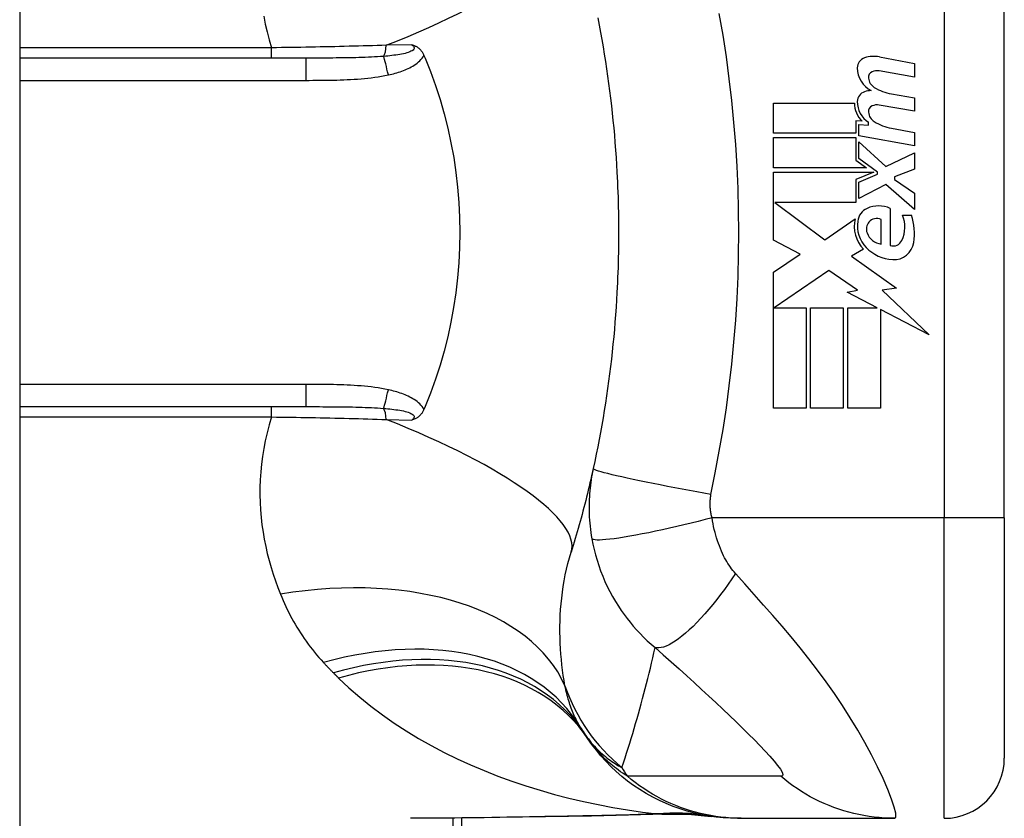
# Model space of a CAD drawing. Header units: inches. Extents: x 8 to 147, y 12 to 95.
# Tile 71 of 82: x 113.127 to 113.958, y 35.726 to 36.399. Entities that reach past the tile are written whole.
import ezdxf

# ---------------------------------------------------------------- set-up
doc = ezdxf.new("R2010")
doc.units = ezdxf.units.IN
doc.header["$LTSCALE"] = 9.374161
doc.header["$MEASUREMENT"] = 0
doc.layers.add('Visible Edges(ANSI)', color=7, linetype='Continuous', lineweight=25)
doc.layers.add('Visible Tangent Edges(ANSI)', color=7, linetype='Continuous', lineweight=25)

msp = doc.modelspace()

# ---------------------------------------------------------------- linework, layer by layer
at = {"layer": 'Visible Edges(ANSI)'}
for p, q in [((113.1272, 76.65002), (113.1272, 30.95371)), ((113.95775, 35.97912), (113.95775, 36.46082)), ((113.36855, 36.36702), (113.1272, 36.36702)), ((113.46822, 36.36932), (113.46921, 36.36702)), ((113.85245, 36.36803), (113.88189, 36.36231)), ((113.88189, 36.36231), (113.88189, 36.35098)), ((113.88189, 36.35098), (113.85226, 36.3562)), ((113.86257, 36.33688), (113.88189, 36.33347)), ((113.76314, 36.32909), (113.8314, 36.32909)), ((113.76314, 36.30359), (113.76314, 36.32909)), ((113.88189, 36.33347), (113.88189, 36.32214)), ((113.88189, 36.32214), (113.85226, 36.32736)), ((113.83256, 36.31415), (113.83256, 36.30359)), ((113.83784, 36.31369), (113.83256, 36.31415)), ((113.84325, 36.31034), (113.84325, 36.31283)), ((113.83256, 36.30359), (113.76314, 36.30359)), ((113.83501, 36.31106), (113.84325, 36.31034)), ((113.83501, 36.30129), (113.83501, 36.31106)), ((113.86257, 36.30777), (113.88189, 36.30436)), ((113.88189, 36.30436), (113.88189, 36.29303)), ((113.76314, 36.29998), (113.83256, 36.29998)), ((113.76314, 36.27448), (113.76314, 36.29998)), ((113.83256, 36.29998), (113.83256, 36.28094)), ((113.88189, 36.29303), (113.83501, 36.30129)), ((113.83501, 36.29638), (113.85778, 36.27551)), ((113.83501, 36.28234), (113.83501, 36.29638)), ((113.85778, 36.27551), (113.88189, 36.2871)), ((113.88189, 36.2871), (113.88189, 36.27319)), ((113.83256, 36.28094), (113.84145, 36.27448)), ((113.85078, 36.27088), (113.83501, 36.28234)), ((113.84145, 36.27448), (113.76314, 36.27448)), ((113.76314, 36.27088), (113.84773, 36.27088)), ((113.76314, 36.21344), (113.76314, 36.27088)), ((113.84773, 36.27088), (113.83256, 36.26444)), ((113.85078, 36.26907), (113.85078, 36.27088)), ((113.88189, 36.27319), (113.86514, 36.26675)), ((113.83256, 36.26444), (113.83256, 36.24512)), ((113.83501, 36.26238), (113.85078, 36.26907)), ((113.83501, 36.24847), (113.83501, 36.26238)), ((113.86514, 36.26675), (113.86514, 36.26469)), ((113.86514, 36.26469), (113.88189, 36.2531)), ((113.85793, 36.26032), (113.83501, 36.24847)), ((113.88189, 36.23919), (113.85793, 36.26032)), ((113.88189, 36.2531), (113.88189, 36.23919)), ((113.76422, 36.24512), (113.80629, 36.21369)), ((113.83256, 36.24512), (113.76422, 36.24512)), ((113.86154, 36.24022), (113.86154, 36.2088)), ((113.80629, 36.21369), (113.83191, 36.23147)), ((113.85381, 36.21009), (113.85381, 36.23069)), ((113.87184, 36.23456), (113.87957, 36.23456)), ((113.78556, 36.20151), (113.76314, 36.21344)), ((113.83887, 36.20574), (113.82895, 36.19978)), ((113.76314, 36.18639), (113.78556, 36.20151)), ((113.82895, 36.19978), (113.86677, 36.17281)), ((113.80976, 36.18793), (113.76366, 36.15625)), ((113.83385, 36.17107), (113.80976, 36.18793)), ((113.76314, 36.07151), (113.76314, 36.18639)), ((113.82522, 36.16939), (113.83385, 36.17107)), ((113.86677, 36.17281), (113.85458, 36.1711)), ((113.85458, 36.1711), (113.89425, 36.13345)), ((113.85045, 36.15625), (113.82522, 36.16939)), ((113.76366, 36.15625), (113.7907, 36.15625)), ((113.7907, 36.15625), (113.7907, 36.07151)), ((113.79431, 36.15625), (113.82187, 36.15625)), ((113.79431, 36.07151), (113.79431, 36.15625)), ((113.82187, 36.15625), (113.82187, 36.07151)), ((113.82573, 36.15625), (113.85045, 36.15625)), ((113.82573, 36.07151), (113.82573, 36.15625)), ((113.85329, 36.15477), (113.85329, 36.07151)), ((113.89425, 36.13345), (113.85329, 36.15477)), ((113.1272, 36.07293), (113.36855, 36.07293)), ((113.46921, 36.07293), (113.46822, 36.07062)), ((113.7907, 36.07151), (113.76314, 36.07151)), ((113.82187, 36.07151), (113.79431, 36.07151)), ((113.85329, 36.07151), (113.82573, 36.07151)), ((113.95775, 35.97912), (113.95775, 35.7763)), ((113.50005, 35.25404), (113.50005, 35.72584)), ((113.73268, 35.7256), (113.7358, 35.7256)), ((113.7358, 35.7256), (113.86514, 35.7256))]:
    msp.add_line(p, q, dxfattribs=at)
at = {"layer": 'Visible Edges(ANSI)', "flags": 128}
for points in [[(113.61482, 36.40097), (113.61601, 36.39485), (113.61716, 36.38871), (113.61826, 36.38257), (113.61932, 36.37641), (113.62035, 36.37025), (113.62132, 36.36407), (113.62226, 36.35789), (113.62316, 36.3517), (113.62401, 36.3455), (113.62482, 36.3393), (113.62559, 36.33309), (113.62632, 36.32687), (113.62701, 36.32064), (113.62765, 36.31441), (113.62826, 36.30817), (113.62882, 36.30193), (113.62934, 36.29569), (113.62982, 36.28944), (113.63026, 36.28318), (113.63066, 36.27692), (113.63101, 36.27066)], [(113.45798, 36.3783), (113.45848, 36.37814), (113.45897, 36.37798), (113.45945, 36.37781), (113.45994, 36.37762), (113.46042, 36.37742), (113.4609, 36.3772), (113.46138, 36.37696), (113.46186, 36.37671), (113.46234, 36.37642), (113.46281, 36.37612), (113.46328, 36.37579), (113.46375, 36.37542), (113.46421, 36.37503), (113.46467, 36.37461), (113.46511, 36.37416), (113.46553, 36.37369), (113.46594, 36.3732), (113.46632, 36.3727), (113.46669, 36.37217), (113.46703, 36.37163), (113.46736, 36.37108), (113.46767, 36.3705), (113.46796, 36.36992), (113.46822, 36.36932)], [(113.46921, 36.36702), (113.4738, 36.35557), (113.47801, 36.34393), (113.48184, 36.33211), (113.48529, 36.32012), (113.48835, 36.30796), (113.49101, 36.29564), (113.49327, 36.28318), (113.49513, 36.27061), (113.49658, 36.25797), (113.49761, 36.24529), (113.49823, 36.23257), (113.49843, 36.21983), (113.49822, 36.20707), (113.49759, 36.19431), (113.49654, 36.18159), (113.49509, 36.16898), (113.49323, 36.15648), (113.49098, 36.1441), (113.48832, 36.13185), (113.48527, 36.11974), (113.48183, 36.10779), (113.47801, 36.09599), (113.4738, 36.08437), (113.46921, 36.07293)], [(113.63101, 36.27066), (113.63123, 36.26644), (113.63142, 36.26222), (113.6316, 36.258), (113.63176, 36.25378), (113.6319, 36.24955), (113.63202, 36.24533), (113.63213, 36.2411), (113.63221, 36.23688), (113.63228, 36.23265), (113.63233, 36.22842), (113.63235, 36.2242), (113.63236, 36.21997), (113.63235, 36.21574), (113.63233, 36.21152), (113.63228, 36.20729), (113.63221, 36.20307), (113.63213, 36.19884), (113.63202, 36.19461), (113.6319, 36.19039), (113.63176, 36.18617), (113.6316, 36.18194), (113.63142, 36.17772), (113.63123, 36.1735), (113.63101, 36.16928)], [(113.63101, 36.16928), (113.63066, 36.16302), (113.63026, 36.15676), (113.62982, 36.15051), (113.62934, 36.14426), (113.62882, 36.13801), (113.62826, 36.13177), (113.62765, 36.12553), (113.62701, 36.1193), (113.62632, 36.11308), (113.62559, 36.10686), (113.62482, 36.10064), (113.62401, 36.09444), (113.62316, 36.08824), (113.62226, 36.08205), (113.62132, 36.07587), (113.62035, 36.0697), (113.61932, 36.06353), (113.61826, 36.05738), (113.61716, 36.05123), (113.61601, 36.0451), (113.61482, 36.03897), (113.61359, 36.03286), (113.61232, 36.02676), (113.61101, 36.02068)], [(113.46822, 36.07062), (113.46796, 36.07002), (113.46767, 36.06944), (113.46736, 36.06887), (113.46703, 36.06831), (113.46669, 36.06777), (113.46632, 36.06725), (113.46594, 36.06674), (113.46553, 36.06625), (113.46511, 36.06578), (113.46467, 36.06533), (113.46421, 36.06491), (113.46375, 36.06452), (113.46328, 36.06416), (113.46281, 36.06382), (113.46234, 36.06352), (113.46186, 36.06324), (113.46138, 36.06298), (113.4609, 36.06274), (113.46042, 36.06252), (113.45994, 36.06232), (113.45945, 36.06214), (113.45897, 36.06196), (113.45848, 36.0618), (113.45798, 36.06165)], [(113.61101, 36.02068), (113.61033, 36.01764), (113.60965, 36.01461), (113.60896, 36.01159), (113.60826, 36.00858), (113.60755, 36.00557), (113.60683, 36.00258), (113.6061, 35.99959), (113.60537, 35.99662), (113.60462, 35.99365), (113.60387, 35.99069), (113.6031, 35.98774), (113.60233, 35.98479), (113.60155, 35.98186), (113.60076, 35.97894), (113.59996, 35.97602), (113.59915, 35.97311), (113.59834, 35.97021), (113.59751, 35.96732), (113.59668, 35.96444), (113.59583, 35.96156), (113.59498, 35.9587), (113.59412, 35.95584), (113.59326, 35.95299), (113.59238, 35.95015)], [(113.73268, 35.7256), (113.7267, 35.72571), (113.72067, 35.72607), (113.71461, 35.72667), (113.70854, 35.72752), (113.70246, 35.72863), (113.6964, 35.72999), (113.69037, 35.7316), (113.68439, 35.73347), (113.67846, 35.73559), (113.67262, 35.73796), (113.66686, 35.74057), (113.66122, 35.74343), (113.6557, 35.74651), (113.65032, 35.74982), (113.64509, 35.75335), (113.64002, 35.75707), (113.63513, 35.761), (113.63042, 35.7651), (113.62591, 35.76937), (113.6216, 35.77379), (113.6175, 35.77835), (113.61362, 35.78304), (113.60995, 35.78784), (113.60651, 35.79273)], [(113.60955, 35.72748), (113.57069, 35.72686), (113.5322, 35.72625), (113.4942, 35.72578), (113.45684, 35.7256)], [(113.6715, 35.72921), (113.64085, 35.72812), (113.60955, 35.72748)], [(113.6715, 35.72921), (113.69105, 35.72914), (113.71052, 35.72722)]]:
    msp.add_lwpolyline(points, dxfattribs=at)
at = {"layer": 'Visible Edges(ANSI)'}
for centre, radius, start, end in [((113.84276, 36.35866), 0.00902, 108.47479, 179.6788), ((113.84774, 36.34376), 0.02473, 79, 108.47479), ((113.85483, 36.35859), 0.02108, 179.6788, 243.95078), ((113.84827, 36.35076), 0.00515, 113.54875, 186.10268), ((113.85043, 36.3458), 0.01056, 79.9922, 113.54875), ((113.8539, 36.35136), 0.01082, 186.10268, 237.60833), ((113.84244, 36.3303), 0.0087, 106.9928, 179.47765), ((113.84713, 36.31497), 0.02473, 93.6169, 106.9928), ((113.86893, 36.37629), 0.03993, 238.55841, 260.82565), ((113.852, 36.32866), 0.02061, 178.79525, 226.5849), ((113.85435, 36.33019), 0.02061, 179.47765, 237.41137), ((113.84827, 36.32192), 0.00515, 113.55712, 186.03001), ((113.8539, 36.32251), 0.01082, 186.03001, 237.59924), ((113.85043, 36.31696), 0.01056, 80, 113.55712), ((113.8695, 36.34709), 0.03993, 237.59924, 260), ((113.84724, 36.22829), 0.01305, 113.84447, 175.08017), ((113.85175, 36.21808), 0.02421, 66.15553, 113.84447), ((113.85953, 36.22513), 0.02833, 167.07905, 223.17854), ((113.85953, 36.22513), 0.02566, 170.40854, 224.16843), ((113.85083, 36.22274), 0.0094, 141.16516, 199.37968), ((113.84989, 36.22349), 0.0082, 61.45471, 141.16516), ((113.84751, 36.22445), 0.02635, 334.67838, 22.56091), ((113.82981, 36.21903), 0.05213, 351.56052, 17.33425), ((113.85557, 36.2244), 0.01442, 199.37968, 262.99755), ((113.86387, 36.2167), 0.00824, 253.52609, 334.67838), ((113.86565, 36.23107), 0.03418, 224.16843, 266.56465), ((113.86461, 36.21386), 0.01694, 266.56465, 351.56052), ((113.73006, 35.88164), 0.15212, 211.30007, 213.52082), ((114.24082, 36.21997), 0.76478, 213.52082, 213.96213), ((113.90704, 35.7763), 0.05071, 270, 0)]:
    msp.add_arc(centre, radius, start, end, dxfattribs=at)
at = {"layer": 'Visible Tangent Edges(ANSI)'}
for p, q in [((113.90704, 36.46082), (113.90704, 35.97912)), ((113.45798, 36.3783), (113.43642, 36.37786)), ((113.33964, 36.3757), (113.1272, 36.3757)), ((113.33964, 36.36702), (113.33964, 36.3757)), ((113.36855, 36.36702), (113.36855, 36.34824)), ((113.1272, 36.34824), (113.36855, 36.34824)), ((113.36855, 36.0917), (113.1272, 36.0917)), ((113.36855, 36.0917), (113.36855, 36.07293)), ((113.33964, 36.06424), (113.33964, 36.07293)), ((113.1272, 36.06424), (113.33964, 36.06424)), ((113.43642, 36.06209), (113.45798, 36.06165)), ((113.90704, 35.97912), (113.71118, 35.97912)), ((113.95775, 35.97912), (113.90704, 35.97912)), ((113.90704, 35.7256), (113.90704, 35.97912)), ((113.49262, 35.72577), (113.49262, 35.25404))]:
    msp.add_line(p, q, dxfattribs=at)
at = {"layer": 'Visible Tangent Edges(ANSI)', "flags": 128}
for points in [[(113.71032, 35.99887), (113.71386, 36.01708), (113.71734, 36.03532), (113.72047, 36.05361), (113.72327, 36.07196), (113.72574, 36.09036), (113.72787, 36.1088), (113.72968, 36.12728), (113.73115, 36.14578), (113.7323, 36.16431), (113.73312, 36.18285), (113.73361, 36.20141), (113.73377, 36.21997), (113.73361, 36.23853), (113.73312, 36.25709), (113.7323, 36.27563), (113.73115, 36.29416), (113.72968, 36.31267), (113.72787, 36.33114), (113.72574, 36.34958), (113.72327, 36.36798), (113.72047, 36.38633), (113.71734, 36.40463)], [(113.33306, 36.40237), (113.33436, 36.39572), (113.33589, 36.38905), (113.33765, 36.38238), (113.33964, 36.3757)], [(113.45798, 36.3783), (113.45877, 36.37769), (113.45938, 36.37705), (113.45978, 36.3764), (113.45996, 36.37574), (113.45987, 36.37508), (113.45953, 36.37444), (113.45897, 36.37383), (113.4582, 36.37326), (113.45726, 36.37274), (113.45617, 36.37225), (113.45496, 36.3718), (113.45365, 36.37139), (113.45228, 36.37102), (113.45083, 36.37068), (113.44933, 36.37037), (113.44778, 36.37008), (113.44618, 36.36982), (113.44454, 36.36957), (113.44287, 36.36935), (113.44116, 36.36914), (113.43943, 36.36895), (113.43768, 36.36877), (113.43591, 36.36861), (113.43413, 36.36846)], [(113.43642, 36.37786), (113.43256, 36.37773), (113.42868, 36.37761), (113.42478, 36.37749), (113.42086, 36.37737), (113.41692, 36.37726), (113.41296, 36.37715), (113.40899, 36.37704), (113.405, 36.37694), (113.401, 36.37684), (113.39698, 36.37674), (113.39295, 36.37665), (113.38891, 36.37656), (113.38485, 36.37647), (113.38079, 36.37638), (113.37671, 36.3763), (113.37261, 36.37622), (113.36851, 36.37615), (113.3644, 36.37608), (113.36028, 36.37601), (113.35616, 36.37594), (113.35203, 36.37587), (113.3479, 36.37581), (113.34377, 36.37575), (113.33964, 36.3757)], [(113.43413, 36.36846), (113.43162, 36.36828), (113.42908, 36.36811), (113.42651, 36.36796), (113.42391, 36.36782), (113.4213, 36.36771), (113.41866, 36.3676), (113.41599, 36.36751), (113.41331, 36.36743), (113.41062, 36.36736), (113.4079, 36.3673), (113.40518, 36.36724), (113.40243, 36.3672), (113.39968, 36.36716), (113.39691, 36.36713), (113.39412, 36.3671), (113.39133, 36.36708), (113.38852, 36.36706), (113.38569, 36.36705), (113.38286, 36.36704), (113.38002, 36.36703), (113.37716, 36.36702), (113.3743, 36.36702), (113.37143, 36.36702), (113.36855, 36.36702)], [(113.43817, 36.35282), (113.4396, 36.35314), (113.44102, 36.35348), (113.44244, 36.35385), (113.44386, 36.35423), (113.44528, 36.35464), (113.44669, 36.35507), (113.44809, 36.35553), (113.44948, 36.35602), (113.45086, 36.35653), (113.45223, 36.35708), (113.45357, 36.35765), (113.45491, 36.35827), (113.45622, 36.35891), (113.45751, 36.3596), (113.45877, 36.36032), (113.46001, 36.36109), (113.46122, 36.36192), (113.46239, 36.36279), (113.46353, 36.36373), (113.46461, 36.36472), (113.46564, 36.36578), (113.46659, 36.3669), (113.46745, 36.36808), (113.46822, 36.36932)], [(113.36855, 36.34824), (113.37146, 36.34824), (113.37437, 36.34825), (113.37728, 36.34826), (113.38019, 36.34828), (113.3831, 36.3483), (113.38601, 36.34834), (113.38892, 36.34838), (113.39183, 36.34844), (113.39474, 36.34851), (113.39765, 36.34859), (113.40056, 36.3487), (113.40347, 36.34882), (113.40638, 36.34896), (113.40929, 36.34913), (113.41219, 36.34933), (113.4151, 36.34955), (113.41801, 36.34981), (113.42091, 36.3501), (113.42381, 36.35043), (113.4267, 36.3508), (113.42958, 36.35122), (113.43246, 36.35169), (113.43532, 36.35222), (113.43817, 36.35282)], [(113.43817, 36.08712), (113.43532, 36.08772), (113.43246, 36.08824), (113.42958, 36.08872), (113.4267, 36.08914), (113.42381, 36.08951), (113.42091, 36.08984), (113.41801, 36.09013), (113.4151, 36.09039), (113.4122, 36.09061), (113.40929, 36.09081), (113.40638, 36.09098), (113.40347, 36.09112), (113.40056, 36.09124), (113.39765, 36.09135), (113.39474, 36.09143), (113.39183, 36.0915), (113.38892, 36.09156), (113.38601, 36.09161), (113.3831, 36.09164), (113.38019, 36.09167), (113.37728, 36.09168), (113.37437, 36.09169), (113.37146, 36.0917), (113.36855, 36.0917)], [(113.46822, 36.07062), (113.46745, 36.07186), (113.46659, 36.07304), (113.46564, 36.07416), (113.46461, 36.07522), (113.46353, 36.07621), (113.46239, 36.07715), (113.46122, 36.07803), (113.46001, 36.07885), (113.45877, 36.07962), (113.45751, 36.08035), (113.45622, 36.08103), (113.45491, 36.08168), (113.45357, 36.08229), (113.45223, 36.08286), (113.45086, 36.08341), (113.44948, 36.08392), (113.44809, 36.08441), (113.44669, 36.08487), (113.44528, 36.0853), (113.44386, 36.08571), (113.44244, 36.0861), (113.44102, 36.08646), (113.4396, 36.0868), (113.43817, 36.08712)], [(113.36855, 36.07293), (113.37143, 36.07293), (113.3743, 36.07292), (113.37716, 36.07292), (113.38002, 36.07292), (113.38286, 36.07291), (113.38569, 36.0729), (113.38852, 36.07288), (113.39133, 36.07286), (113.39412, 36.07284), (113.39691, 36.07281), (113.39968, 36.07278), (113.40243, 36.07274), (113.40518, 36.0727), (113.40791, 36.07264), (113.41062, 36.07258), (113.41332, 36.07251), (113.416, 36.07243), (113.41866, 36.07234), (113.4213, 36.07223), (113.42391, 36.07212), (113.42651, 36.07198), (113.42908, 36.07183), (113.43162, 36.07167), (113.43413, 36.07148)], [(113.43413, 36.07148), (113.43591, 36.07133), (113.43768, 36.07117), (113.43943, 36.07099), (113.44116, 36.0708), (113.44287, 36.0706), (113.44454, 36.07037), (113.44618, 36.07013), (113.44778, 36.06986), (113.44933, 36.06957), (113.45083, 36.06926), (113.45228, 36.06892), (113.45365, 36.06855), (113.45496, 36.06814), (113.45617, 36.06769), (113.45726, 36.06721), (113.4582, 36.06668), (113.45897, 36.0661), (113.45953, 36.0655), (113.45987, 36.06486), (113.45996, 36.06421), (113.45979, 36.06355), (113.45938, 36.06289), (113.45877, 36.06226), (113.45798, 36.06165)], [(113.33964, 36.06424), (113.33765, 36.05757), (113.33589, 36.05089), (113.33436, 36.04422), (113.33306, 36.03757), (113.33198, 36.03094), (113.33113, 36.02434), (113.33049, 36.01779), (113.33006, 36.01129), (113.32984, 36.00483), (113.32981, 35.99841), (113.32998, 35.99205), (113.33033, 35.98574), (113.33086, 35.97948), (113.33157, 35.97327), (113.33245, 35.96712), (113.3335, 35.96103), (113.3347, 35.955), (113.33606, 35.94903), (113.33757, 35.94313), (113.33922, 35.9373), (113.34101, 35.93154), (113.34292, 35.92585), (113.34496, 35.92025), (113.34713, 35.91472)], [(113.33964, 36.06424), (113.34377, 36.06419), (113.3479, 36.06413), (113.35203, 36.06407), (113.35616, 36.064), (113.36028, 36.06394), (113.3644, 36.06387), (113.36851, 36.06379), (113.37261, 36.06372), (113.37671, 36.06364), (113.38079, 36.06356), (113.38485, 36.06347), (113.38891, 36.06339), (113.39295, 36.0633), (113.39698, 36.0632), (113.401, 36.0631), (113.405, 36.063), (113.40899, 36.0629), (113.41296, 36.06279), (113.41692, 36.06268), (113.42086, 36.06257), (113.42478, 36.06245), (113.42868, 36.06234), (113.43256, 36.06221), (113.43642, 36.06209)], [(113.61101, 36.02068), (113.61051, 36.01836), (113.61006, 36.01602), (113.60964, 36.01368), (113.60926, 36.01133), (113.60891, 36.00898), (113.6086, 36.00661), (113.60833, 36.00423), (113.60809, 36.00185), (113.6079, 35.99946), (113.60773, 35.99706), (113.60761, 35.99467), (113.60753, 35.99226), (113.60748, 35.98983), (113.60747, 35.98737), (113.6075, 35.9849), (113.60757, 35.9824), (113.60769, 35.97983), (113.60786, 35.9772), (113.60807, 35.97456), (113.60832, 35.97197), (113.60862, 35.96938), (113.60897, 35.96675), (113.60936, 35.9641), (113.60981, 35.96143)], [(113.71032, 35.99887), (113.70436, 35.99993), (113.69828, 36.00102), (113.69211, 36.00215), (113.6859, 36.0033), (113.67969, 36.00447), (113.67351, 36.00565), (113.66741, 36.00684), (113.66144, 36.00803), (113.65564, 36.0092), (113.65006, 36.01036), (113.64474, 36.01148), (113.63973, 36.01257), (113.63505, 36.01361), (113.63075, 36.0146), (113.62685, 36.01552), (113.62337, 36.01639), (113.62032, 36.01718), (113.61771, 36.01791), (113.61554, 36.01856), (113.61381, 36.01913), (113.61251, 36.01963), (113.61162, 36.02005), (113.61113, 36.0204), (113.61101, 36.02068)], [(113.71118, 35.97912), (113.71096, 35.97999), (113.71076, 35.98085), (113.71058, 35.98171), (113.71041, 35.98256), (113.71027, 35.98341), (113.71013, 35.98427), (113.71002, 35.98514), (113.70992, 35.98599), (113.70983, 35.98682), (113.70977, 35.98765), (113.70971, 35.98846), (113.70968, 35.98928), (113.70965, 35.99008), (113.70964, 35.99088), (113.70965, 35.99169), (113.70966, 35.99249), (113.7097, 35.9933), (113.70974, 35.9941), (113.70981, 35.9949), (113.70988, 35.9957), (113.70997, 35.99649), (113.71007, 35.99729), (113.71019, 35.99808), (113.71032, 35.99887)], [(113.71118, 35.97912), (113.70539, 35.97763), (113.69948, 35.97613), (113.69349, 35.97465), (113.68745, 35.97319), (113.68139, 35.97177), (113.67535, 35.97038), (113.66938, 35.96906), (113.6635, 35.96779), (113.65778, 35.9666), (113.65223, 35.9655), (113.64692, 35.96449), (113.64187, 35.96358), (113.63712, 35.96278), (113.6327, 35.96209), (113.62864, 35.96152), (113.62496, 35.96106), (113.62167, 35.96073), (113.61878, 35.96051), (113.6163, 35.9604), (113.61423, 35.96041), (113.61256, 35.96052), (113.61127, 35.96073), (113.61036, 35.96104), (113.60981, 35.96143)], [(113.73102, 35.93216), (113.7299, 35.93346), (113.7288, 35.9348), (113.72772, 35.93619), (113.72668, 35.93763), (113.72566, 35.9391), (113.72467, 35.94063), (113.7237, 35.94219), (113.72276, 35.9438), (113.72184, 35.94546), (113.72095, 35.94717), (113.72007, 35.94896), (113.71916, 35.95097), (113.71824, 35.95316), (113.71737, 35.95537), (113.71655, 35.95759), (113.71578, 35.95985), (113.71504, 35.96216), (113.71435, 35.96451), (113.71371, 35.96688), (113.7131, 35.96929), (113.71255, 35.97173), (113.71204, 35.97418), (113.71159, 35.97665), (113.71118, 35.97912)], [(113.60981, 35.96143), (113.61069, 35.95688), (113.61171, 35.95233), (113.61288, 35.94779), (113.61419, 35.94327), (113.61564, 35.93878), (113.61723, 35.93433), (113.61896, 35.92991), (113.62083, 35.92554), (113.62284, 35.92124), (113.62497, 35.917), (113.62728, 35.91274), (113.62975, 35.9085), (113.63221, 35.90458), (113.63457, 35.90103), (113.63698, 35.89762), (113.63948, 35.89427), (113.64208, 35.89099), (113.64477, 35.88777), (113.64756, 35.88461), (113.65046, 35.8815), (113.65347, 35.87845), (113.65659, 35.87547), (113.65982, 35.87254), (113.66317, 35.86967)], [(113.58717, 35.83745), (113.58644, 35.84177), (113.58577, 35.84614), (113.58516, 35.85056), (113.58462, 35.85503), (113.58414, 35.85955), (113.58374, 35.86411), (113.58341, 35.86871), (113.58316, 35.87334), (113.58299, 35.87801), (113.58291, 35.88271), (113.58291, 35.88744), (113.58301, 35.8922), (113.5832, 35.89698), (113.58349, 35.90179), (113.58388, 35.90662), (113.58437, 35.91147), (113.58497, 35.91634), (113.58568, 35.92121), (113.58651, 35.92609), (113.58745, 35.93095), (113.58851, 35.93579), (113.58968, 35.94061), (113.59097, 35.9454), (113.59238, 35.95015)], [(113.73102, 35.93216), (113.72799, 35.92768), (113.72487, 35.92321), (113.72168, 35.91878), (113.71843, 35.91442), (113.71513, 35.91014), (113.71179, 35.90597), (113.70844, 35.90193), (113.70508, 35.89805), (113.70174, 35.89435), (113.69842, 35.89085), (113.69516, 35.88757), (113.69195, 35.88453), (113.68883, 35.88174), (113.6858, 35.87922), (113.68288, 35.87698), (113.68009, 35.87503), (113.67743, 35.87337), (113.67491, 35.872), (113.67254, 35.87092), (113.67034, 35.87013), (113.6683, 35.86961), (113.66642, 35.86938), (113.66471, 35.8694), (113.66317, 35.86967)], [(113.86514, 35.7256), (113.86619, 35.72666), (113.86611, 35.72985), (113.86491, 35.73499), (113.86267, 35.74182), (113.8595, 35.74999), (113.85554, 35.75914), (113.85091, 35.76895), (113.84574, 35.77916), (113.84011, 35.78956), (113.83411, 35.80002), (113.82779, 35.81042), (113.82121, 35.82071), (113.8144, 35.83083), (113.80739, 35.84076), (113.80022, 35.8505), (113.7929, 35.86005), (113.78545, 35.86943), (113.77789, 35.87864), (113.77024, 35.88772), (113.76253, 35.89666), (113.75474, 35.90552), (113.74688, 35.91439), (113.73893, 35.92331), (113.73102, 35.93216)], [(113.34713, 35.91472), (113.34821, 35.91209), (113.34933, 35.90948), (113.35049, 35.90689), (113.35168, 35.90431), (113.35291, 35.90176), (113.35418, 35.89922), (113.35548, 35.8967), (113.35682, 35.89421), (113.3582, 35.89173), (113.35961, 35.88927), (113.36107, 35.88683), (113.36256, 35.88441), (113.36408, 35.88202), (113.36565, 35.87964), (113.36726, 35.87728), (113.3689, 35.87494), (113.37058, 35.87263), (113.3723, 35.87033), (113.37406, 35.86806), (113.37586, 35.86581), (113.3777, 35.86358), (113.37958, 35.86137), (113.3815, 35.85919), (113.38345, 35.85702)], [(113.63518, 35.7684), (113.63653, 35.77247), (113.63786, 35.77656), (113.63918, 35.78065), (113.64049, 35.78476), (113.64177, 35.78888), (113.64305, 35.79301), (113.6443, 35.79716), (113.64554, 35.80132), (113.64676, 35.80549), (113.64797, 35.80968), (113.64916, 35.81388), (113.65034, 35.81809), (113.6515, 35.82231), (113.65264, 35.82655), (113.65377, 35.8308), (113.65488, 35.83507), (113.65597, 35.83935), (113.65705, 35.84364), (113.65811, 35.84794), (113.65916, 35.85226), (113.66019, 35.85659), (113.6612, 35.86094), (113.66219, 35.8653), (113.66317, 35.86967)], [(113.66317, 35.86967), (113.67002, 35.86365), (113.6768, 35.85763), (113.68342, 35.85171), (113.68989, 35.84587), (113.69623, 35.84011), (113.70245, 35.8344), (113.70855, 35.82875), (113.71452, 35.82318), (113.72034, 35.8177), (113.72602, 35.81229), (113.73154, 35.80698), (113.73688, 35.80177), (113.74204, 35.79668), (113.74697, 35.79172), (113.75164, 35.78692), (113.75601, 35.78231), (113.76001, 35.77794), (113.76355, 35.77387), (113.76653, 35.7702), (113.76884, 35.767), (113.77034, 35.76441), (113.77094, 35.76251), (113.77058, 35.76138), (113.76923, 35.76106)], [(113.38345, 35.85702), (113.3838, 35.85665), (113.38414, 35.85628), (113.38449, 35.85591), (113.38483, 35.85554), (113.38518, 35.85517), (113.38552, 35.8548), (113.38587, 35.85443), (113.38622, 35.85406), (113.38657, 35.85369), (113.38692, 35.85333), (113.38727, 35.85296), (113.38762, 35.8526), (113.38797, 35.85223), (113.38832, 35.85187), (113.38867, 35.8515), (113.38903, 35.85114), (113.38938, 35.85077), (113.38974, 35.85041), (113.39009, 35.85005), (113.39045, 35.84969), (113.39081, 35.84933), (113.39116, 35.84897), (113.39152, 35.84861), (113.39188, 35.84825)], [(113.39188, 35.84825), (113.39206, 35.84807), (113.39224, 35.84789), (113.39243, 35.84771), (113.39261, 35.84753), (113.39279, 35.84735), (113.39297, 35.84717), (113.39315, 35.84699), (113.39333, 35.84681), (113.39351, 35.84663), (113.3937, 35.84645), (113.39388, 35.84627), (113.39406, 35.84609), (113.39424, 35.84591), (113.39442, 35.84573), (113.3946, 35.84555), (113.39479, 35.84537), (113.39497, 35.84519), (113.39515, 35.84501), (113.39533, 35.84483), (113.39551, 35.84465), (113.39569, 35.84447), (113.39587, 35.8443), (113.39606, 35.84412), (113.39624, 35.84394)], [(113.39624, 35.84394), (113.40496, 35.83572), (113.41402, 35.82782), (113.42341, 35.82023), (113.4331, 35.81295), (113.44306, 35.80599), (113.45328, 35.79934), (113.46373, 35.79301), (113.47438, 35.78698), (113.48524, 35.78126), (113.4963, 35.77583), (113.50755, 35.77068), (113.51897, 35.76582), (113.53055, 35.76125), (113.54229, 35.75697), (113.55415, 35.75296), (113.56614, 35.74924), (113.57824, 35.74579), (113.59044, 35.74262), (113.60272, 35.73973), (113.61508, 35.73711), (113.62749, 35.73477), (113.63996, 35.7327), (113.65246, 35.73089), (113.66498, 35.72936)], [(113.60008, 35.80261), (113.59935, 35.80384), (113.59863, 35.80509), (113.59793, 35.80635), (113.59725, 35.80764), (113.59659, 35.80895), (113.59594, 35.81027), (113.59531, 35.81162), (113.59469, 35.81298), (113.5941, 35.81436), (113.59352, 35.81577), (113.59295, 35.81719), (113.59241, 35.81863), (113.59188, 35.82009), (113.59137, 35.82157), (113.59087, 35.82307), (113.59039, 35.82459), (113.58993, 35.82613), (113.58949, 35.82769), (113.58906, 35.82927), (113.58865, 35.83087), (113.58825, 35.83248), (113.58788, 35.83412), (113.58751, 35.83578), (113.58717, 35.83745)], [(113.60324, 35.79763), (113.60444, 35.79587), (113.60565, 35.79417), (113.60687, 35.79253), (113.60811, 35.79094), (113.60937, 35.78941), (113.61064, 35.78792), (113.61193, 35.78649), (113.61322, 35.7851), (113.61453, 35.78376), (113.61585, 35.78247), (113.61718, 35.78122), (113.61852, 35.78001), (113.61986, 35.77884), (113.62122, 35.77771), (113.62259, 35.77662), (113.62396, 35.77556), (113.62534, 35.77455), (113.62673, 35.77357), (113.62812, 35.77263), (113.62952, 35.77172), (113.63093, 35.77084), (113.63234, 35.77), (113.63375, 35.76918), (113.63518, 35.7684)], [(113.63978, 35.7611), (113.63783, 35.76238), (113.63595, 35.76365), (113.63412, 35.76494), (113.63235, 35.76623), (113.63064, 35.76752), (113.62898, 35.76881), (113.62737, 35.77011), (113.62581, 35.77142), (113.62429, 35.77273), (113.62283, 35.77404), (113.62141, 35.77535), (113.62003, 35.77667), (113.61869, 35.77799), (113.6174, 35.77931), (113.61615, 35.78063), (113.61493, 35.78196), (113.61376, 35.78329), (113.61262, 35.78463), (113.61152, 35.78597), (113.61045, 35.78731), (113.60942, 35.78866), (113.60842, 35.79001), (113.60745, 35.79137), (113.60651, 35.79273)], [(113.7358, 35.7256), (113.73153, 35.72566), (113.72725, 35.72585), (113.72295, 35.72616), (113.71865, 35.7266), (113.71435, 35.72717), (113.71006, 35.72787), (113.70578, 35.72869), (113.70151, 35.72965), (113.69726, 35.73073), (113.69305, 35.73195), (113.68886, 35.73328), (113.68472, 35.73475), (113.68061, 35.73633), (113.67656, 35.73804), (113.67256, 35.73987), (113.66862, 35.74181), (113.66475, 35.74387), (113.66094, 35.74603), (113.65721, 35.7483), (113.65355, 35.75067), (113.64998, 35.75314), (113.64649, 35.75571), (113.64309, 35.75836), (113.63978, 35.7611)], [(113.76923, 35.76106), (113.76381, 35.7611), (113.75841, 35.7611), (113.75301, 35.7611), (113.74762, 35.7611), (113.74223, 35.7611), (113.73684, 35.7611), (113.73145, 35.7611), (113.72606, 35.7611), (113.72067, 35.7611), (113.71528, 35.7611), (113.70989, 35.7611), (113.7045, 35.7611), (113.6991, 35.7611), (113.69371, 35.7611), (113.68832, 35.7611), (113.68293, 35.7611), (113.67754, 35.7611), (113.67215, 35.7611), (113.66676, 35.7611), (113.66137, 35.7611), (113.65598, 35.7611), (113.65059, 35.7611), (113.64519, 35.7611), (113.63978, 35.7611)], [(113.86514, 35.7256), (113.86087, 35.72566), (113.85658, 35.72585), (113.85228, 35.72616), (113.84798, 35.7266), (113.84368, 35.72717), (113.83939, 35.72786), (113.8351, 35.72869), (113.83084, 35.72965), (113.82659, 35.73073), (113.82238, 35.73194), (113.8182, 35.73328), (113.81405, 35.73474), (113.80996, 35.73632), (113.80591, 35.73803), (113.80192, 35.73985), (113.79799, 35.74179), (113.79412, 35.74384), (113.79032, 35.74601), (113.7866, 35.74827), (113.78296, 35.75064), (113.77939, 35.75311), (113.77592, 35.75567), (113.77253, 35.75832), (113.76923, 35.76106)], [(113.60879, 35.72769), (113.60232, 35.72758), (113.59585, 35.72747), (113.58939, 35.72735), (113.58294, 35.72724), (113.5765, 35.72712), (113.57008, 35.72701), (113.56366, 35.72689), (113.55726, 35.72677), (113.55087, 35.72666), (113.5445, 35.72655), (113.53813, 35.72644), (113.53178, 35.72633), (113.52545, 35.72623), (113.51913, 35.72614), (113.51282, 35.72604), (113.50653, 35.72596), (113.50026, 35.72588), (113.494, 35.72581), (113.48776, 35.72575), (113.48154, 35.7257), (113.47533, 35.72565), (113.46915, 35.72562), (113.46298, 35.7256), (113.45684, 35.7256)], [(113.66498, 35.72936), (113.66269, 35.72925), (113.6604, 35.72915), (113.65809, 35.72905), (113.65579, 35.72896), (113.65348, 35.72887), (113.65116, 35.72878), (113.64884, 35.7287), (113.64652, 35.72862), (113.64419, 35.72854), (113.64186, 35.72847), (113.63952, 35.72839), (113.63718, 35.72832), (113.63483, 35.72826), (113.63248, 35.72819), (113.63013, 35.72813), (113.62777, 35.72807), (113.62541, 35.72802), (113.62305, 35.72796), (113.62068, 35.72791), (113.61831, 35.72786), (113.61593, 35.72781), (113.61356, 35.72777), (113.61118, 35.72773), (113.60879, 35.72769)], [(113.60955, 35.72748), (113.60952, 35.72748), (113.60949, 35.72748), (113.60945, 35.72748), (113.60942, 35.72748), (113.60939, 35.72748), (113.60936, 35.72749), (113.60933, 35.72749), (113.6093, 35.7275), (113.60926, 35.7275), (113.60923, 35.72751), (113.6092, 35.72752), (113.60917, 35.72753), (113.60914, 35.72754), (113.60911, 35.72755), (113.60907, 35.72756), (113.60904, 35.72757), (113.60901, 35.72758), (113.60898, 35.72759), (113.60895, 35.72761), (113.60892, 35.72762), (113.60889, 35.72764), (113.60886, 35.72765), (113.60883, 35.72767), (113.60879, 35.72769)], [(113.66498, 35.72936), (113.66521, 35.72935), (113.66543, 35.72935), (113.66564, 35.72934), (113.66585, 35.72934), (113.66606, 35.72933), (113.66626, 35.72933), (113.66645, 35.72932), (113.66664, 35.72932), (113.66682, 35.72931), (113.667, 35.7293), (113.66717, 35.7293), (113.66733, 35.72929), (113.66749, 35.72929), (113.66764, 35.72928), (113.66779, 35.72928), (113.66793, 35.72927), (113.66806, 35.72927), (113.66819, 35.72926), (113.66831, 35.72926), (113.66843, 35.72925), (113.66853, 35.72925), (113.66863, 35.72924), (113.66873, 35.72924), (113.66881, 35.72923)], [(113.66881, 35.72923), (113.66893, 35.72922), (113.66904, 35.72922), (113.66915, 35.72921), (113.66926, 35.72921), (113.66937, 35.7292), (113.66948, 35.7292), (113.6696, 35.72919), (113.66971, 35.72919), (113.66982, 35.72919), (113.66993, 35.72919), (113.67004, 35.72918), (113.67016, 35.72918), (113.67027, 35.72918), (113.67038, 35.72918), (113.67049, 35.72918), (113.6706, 35.72918), (113.67072, 35.72918), (113.67083, 35.72918), (113.67094, 35.72919), (113.67105, 35.72919), (113.67117, 35.72919), (113.67128, 35.7292), (113.67139, 35.7292), (113.6715, 35.72921)]]:
    msp.add_lwpolyline(points, dxfattribs=at)
at = {"layer": 'Visible Tangent Edges(ANSI)'}
msp.add_arc((114.1128, 36.06449), 0.56195, 211.79568, 212.67565, dxfattribs=at)
for centre, major_axis, ratio, start_param, end_param in [((113.35026, 36.41459), (0.24212, 0.0752), 0.249251, 4.997807, 6.283185), ((113.43211, 36.37969), (0, 0.01268), 0.343453, 3.624092, 4.566988), ((113.43817, 36.346), (0.00518, -0.02482), 0.056853, 1.836987, 2.689915), ((113.43817, 36.09394), (-0.00518, -0.02482), 0.056853, 0.451678, 1.304606), ((113.43211, 36.06025), (0, 0.01268), 0.343453, 4.857789, 5.800686), ((113.35026, 36.02535), (0.24212, -0.0752), 0.249251, 0, 1.285379), ((113.34713, 35.75818), (0.24493, 0.06546), 0.604241, 0.09545, 1.410679), ((113.38345, 35.6709), (0.21663, 0.13171), 0.678602, 0, 1.179478), ((113.39188, 35.65762), (0.21136, 0.14001), 0.689059, 0, 1.142601), ((113.39624, 35.6511), (0.21028, 0.14163), 0.696909, 0, 1.131926), ((113.73119, 35.88501), (0.14426, -0.04824), 0.992002, 3.787137, 4.348938), ((113.66498, 35.47776), (0.04231, 0.24997), 0.802573, 0, 0.207855), ((113.67359, 35.4764), (0.03693, 0.25082), 0.91694, 0, 0.179726)]:
    msp.add_ellipse(centre, major_axis=major_axis, ratio=ratio, start_param=start_param, end_param=end_param, dxfattribs=at)

doc.saveas('drawing.dxf')
